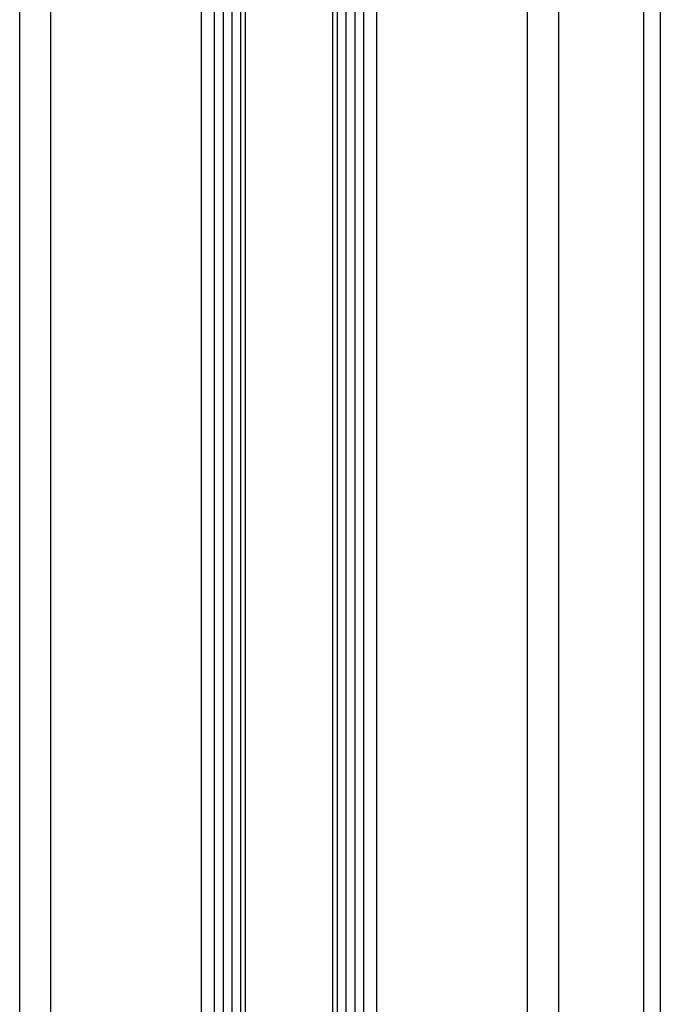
# Model space of a CAD drawing. Header units: millimetres. Extents: x 20 to 26059, y 28 to 17777.
# Tile 26 of 90: x 9009 to 9221, y 5944 to 6269. Entities that reach past the tile are written whole.
import ezdxf

# ---------------------------------------------------------------- set-up
doc = ezdxf.new("R2010")
doc.units = ezdxf.units.MM
doc.header["$LTSCALE"] = 2

msp = doc.modelspace()

# ---------------------------------------------------------------- linework, layer by layer
at = {"color": 8, "linetype": 'Continuous', "lineweight": 25}
for p, q in [((9009.42, 2354.06), (9009.42, 8102.06)), ((9019.62, 8102.06), (9019.62, 2354.06)), ((9069.53, 2354.06), (9069.53, 8102.06)), ((9127.39, 8102.06), (9127.39, 2354.06)), ((9177.3, 2354.06), (9177.3, 8102.06)), ((9187.5, 8102.06), (9187.5, 2354.06)), ((9215.75, 2354.06), (9215.75, 8102.06)), ((9221.21, 8102.06), (9221.21, 2354.06)), ((9076.75, 2354.06), (9076.75, 6671.95)), ((9079.57, 6671.95), (9079.57, 2354.06)), ((9082.57, 2354.06), (9082.57, 6671.85)), ((9083.99, 6671.83), (9083.99, 2354.06)), ((9112.93, 2354.06), (9112.93, 6671.83)), ((9114.35, 6671.85), (9114.35, 2354.06)), ((9117.35, 2354.06), (9117.35, 6671.95)), ((9120.17, 6671.95), (9120.17, 2354.06))]:
    msp.add_line(p, q, dxfattribs=at)
at = {"color": 7, "linetype": 'Continuous', "lineweight": 25}
for p, q in [((9073.82, 2354.06), (9073.82, 8102.06)), ((9123.1, 8102.06), (9123.1, 2354.06))]:
    msp.add_line(p, q, dxfattribs=at)

doc.saveas('drawing.dxf')
